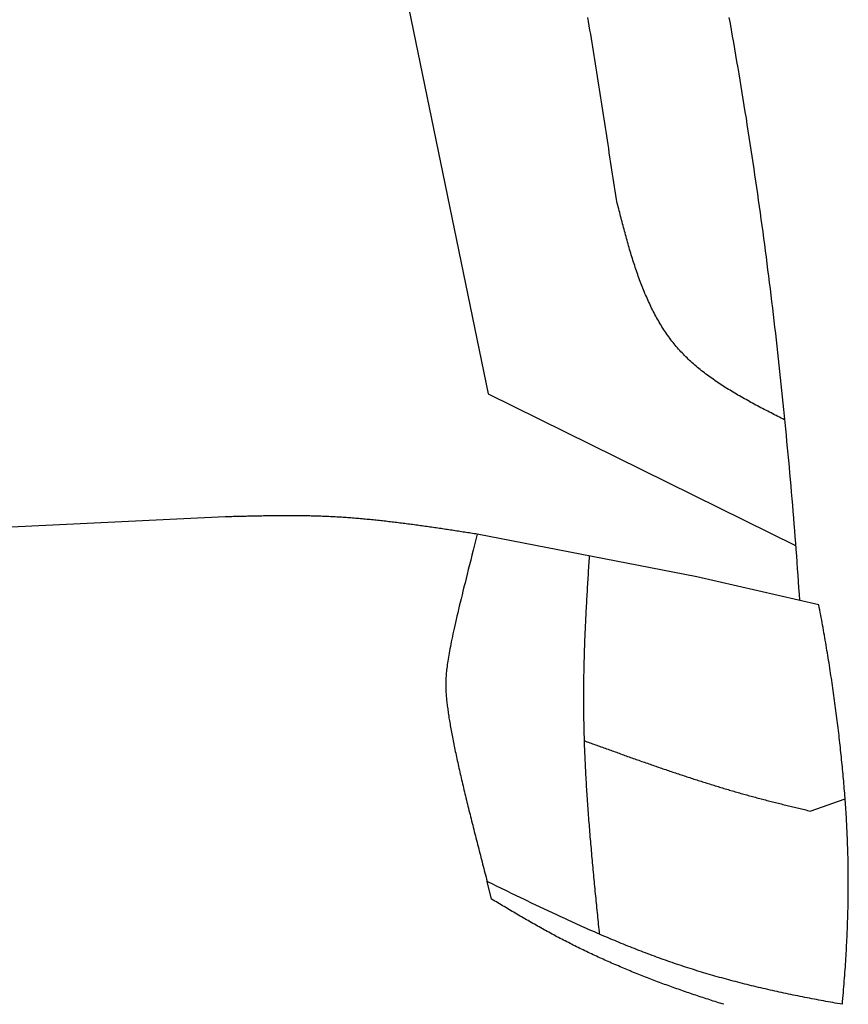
# Model space of a CAD drawing. Extents: x 1073 to 6773, y 6141 to 11616.
# Tile 39 of 50: x 5037 to 5406, y 8880 to 9317. Entities that reach past the tile are written whole.
import ezdxf

# ---------------------------------------------------------------- set-up
doc = ezdxf.new("R2010")
doc.units = 0
doc.layers.add('CAR', color=10, linetype='CONTINUOUS')

msp = doc.modelspace()

# ---------------------------------------------------------------- linework, layer by layer
at = {"layer": 'CAR'}
for p, q in [((5151.55, 9606.69), (5245.65, 9150.85)), ((5245.65, 9150.85), (5382.29, 9083.44)), ((5128.69, 9096.2), (4607.57, 9071.19)), ((5338.32, 9069.51), (5240.74, 9088.51)), ((5392.63, 9057.06), (5338.32, 9069.51)), ((5388.84, 8965.46), (5404.32, 8970.93)), ((5247.1, 8926.31), (5245.14, 8934.14))]:
    msp.add_line(p, q, dxfattribs=at)
for points in [[(5302.59, 9237.28, 0), (5302.31, 9239.17, 0), (5302.03, 9241.05, 0), (5301.74, 9242.94, 0), (5301.46, 9244.82, 0), (5301.17, 9246.71, 0), (5300.89, 9248.59, 0), (5300.6, 9250.47, 0), (5300.32, 9252.36, 0), (5300.03, 9254.24, 0), (5299.75, 9256.13, 0), (5299.46, 9258.01, 0), (5299.18, 9259.9, 0), (5298.89, 9261.78, 0), (5298.6, 9263.66, 0), (5298.31, 9265.55, 0), (5298.03, 9267.43, 0), (5297.74, 9269.32, 0), (5297.45, 9271.2, 0), (5297.16, 9273.08, 0), (5296.87, 9274.97, 0), (5296.58, 9276.85, 0), (5296.28, 9278.73, 0), (5295.99, 9280.61, 0), (5295.7, 9282.5, 0), (5295.4, 9284.38, 0), (5295.11, 9286.26, 0), (5294.81, 9288.14, 0), (5294.51, 9290.02, 0), (5294.22, 9291.91, 0), (5293.92, 9293.79, 0), (5293.62, 9295.67, 0), (5293.31, 9297.55, 0), (5293.01, 9299.43, 0), (5292.71, 9301.31, 0), (5292.4, 9303.19, 0), (5292.1, 9305.07, 0), (5291.79, 9306.95, 0), (5291.48, 9308.83, 0), (5291.17, 9310.7, 0), (5290.86, 9312.58, 0), (5290.54, 9314.46, 0), (5290.23, 9316.34, 0), (5289.91, 9318.22, 0)], [(5352.64, 9318.22, 0), (5353.15, 9315.43, 0), (5353.64, 9312.63, 0), (5354.14, 9309.84, 0), (5354.63, 9307.04, 0), (5355.12, 9304.24, 0), (5355.6, 9301.45, 0), (5356.08, 9298.65, 0), (5356.56, 9295.85, 0), (5357.03, 9293.05, 0), (5357.5, 9290.25, 0), (5357.97, 9287.45, 0), (5358.43, 9284.64, 0), (5358.89, 9281.84, 0), (5359.34, 9279.04, 0), (5359.79, 9276.24, 0), (5360.24, 9273.43, 0), (5360.68, 9270.63, 0), (5361.12, 9267.82, 0), (5361.55, 9265.01, 0), (5361.99, 9262.21, 0), (5362.42, 9259.4, 0), (5362.84, 9256.59, 0), (5363.26, 9253.78, 0), (5363.68, 9250.97, 0), (5364.09, 9248.16, 0), (5364.5, 9245.35, 0), (5364.91, 9242.54, 0), (5365.31, 9239.73, 0), (5365.71, 9236.92, 0), (5366.11, 9234.11, 0), (5366.5, 9231.29, 0), (5366.89, 9228.48, 0), (5367.27, 9225.67, 0), (5367.66, 9222.85, 0), (5368.03, 9220.04, 0), (5368.41, 9217.22, 0), (5368.78, 9214.4, 0), (5369.15, 9211.59, 0), (5369.51, 9208.77, 0), (5369.87, 9205.95, 0), (5370.23, 9203.14, 0), (5370.58, 9200.32, 0), (5370.93, 9197.5, 0), (5371.28, 9194.68, 0), (5371.62, 9191.86, 0), (5371.96, 9189.04, 0), (5372.3, 9186.22, 0), (5372.63, 9183.4, 0), (5372.96, 9180.58, 0), (5373.29, 9177.76, 0), (5373.61, 9174.93, 0), (5373.93, 9172.11, 0), (5374.25, 9169.29, 0), (5374.56, 9166.47, 0), (5374.87, 9163.64, 0), (5375.18, 9160.82, 0), (5375.48, 9158, 0), (5375.78, 9155.17, 0), (5376.07, 9152.35, 0), (5376.37, 9149.52, 0), (5376.66, 9146.7, 0), (5376.94, 9143.87, 0), (5377.23, 9141.05, 0), (5377.51, 9138.22, 0), (5377.78, 9135.4, 0), (5378.06, 9132.57, 0), (5378.32, 9129.74, 0), (5378.59, 9126.92, 0), (5378.85, 9124.09, 0), (5379.11, 9121.26, 0), (5379.37, 9118.43, 0), (5379.63, 9115.61, 0), (5379.88, 9112.78, 0), (5380.12, 9109.95, 0), (5380.37, 9107.12, 0), (5380.61, 9104.29, 0), (5380.85, 9101.47, 0), (5381.08, 9098.64, 0), (5381.31, 9095.81, 0), (5381.54, 9092.98, 0), (5381.76, 9090.15, 0), (5381.99, 9087.32, 0), (5382.21, 9084.49, 0), (5382.42, 9081.66, 0), (5382.63, 9078.83, 0), (5382.84, 9076.01, 0), (5383.05, 9073.18, 0), (5383.25, 9070.35, 0), (5383.45, 9067.52, 0), (5383.65, 9064.69, 0), (5383.84, 9061.86, 0), (5384.04, 9059.03, 0)], [(5377.4, 9139.33, 0), (5376.64, 9139.71, 0), (5375.89, 9140.09, 0), (5375.14, 9140.48, 0), (5374.39, 9140.86, 0), (5373.63, 9141.24, 0), (5372.88, 9141.63, 0), (5372.13, 9142.01, 0), (5371.38, 9142.4, 0), (5370.63, 9142.79, 0), (5369.88, 9143.17, 0), (5369.13, 9143.56, 0), (5368.39, 9143.95, 0), (5367.64, 9144.34, 0), (5366.9, 9144.73, 0), (5366.15, 9145.12, 0), (5365.41, 9145.52, 0), (5364.67, 9145.91, 0), (5363.93, 9146.31, 0), (5363.2, 9146.7, 0), (5362.46, 9147.1, 0), (5361.73, 9147.5, 0), (5361, 9147.9, 0), (5360.27, 9148.31, 0), (5359.55, 9148.71, 0), (5358.82, 9149.12, 0), (5358.1, 9149.53, 0), (5357.38, 9149.94, 0), (5356.67, 9150.36, 0), (5355.95, 9150.77, 0), (5355.24, 9151.19, 0), (5354.53, 9151.61, 0), (5353.83, 9152.03, 0), (5353.13, 9152.46, 0), (5352.43, 9152.89, 0), (5351.73, 9153.32, 0), (5351.04, 9153.75, 0), (5350.36, 9154.19, 0), (5349.67, 9154.63, 0), (5348.99, 9155.07, 0), (5348.31, 9155.52, 0), (5347.64, 9155.97, 0), (5346.97, 9156.42, 0), (5346.31, 9156.88, 0), (5345.65, 9157.34, 0), (5344.99, 9157.8, 0), (5344.34, 9158.27, 0), (5343.69, 9158.74, 0), (5343.05, 9159.21, 0), (5342.41, 9159.69, 0), (5341.78, 9160.17, 0), (5341.15, 9160.66, 0), (5340.52, 9161.15, 0), (5339.91, 9161.64, 0), (5339.29, 9162.14, 0), (5338.68, 9162.64, 0), (5338.08, 9163.15, 0), (5337.48, 9163.66, 0), (5336.89, 9164.18, 0), (5336.31, 9164.7, 0), (5335.73, 9165.23, 0), (5335.15, 9165.76, 0), (5334.58, 9166.29, 0), (5334.02, 9166.83, 0), (5333.47, 9167.38, 0), (5332.92, 9167.93, 0), (5332.37, 9168.49, 0), (5331.84, 9169.05, 0), (5331.31, 9169.61, 0), (5330.78, 9170.19, 0), (5330.27, 9170.76, 0), (5329.76, 9171.35, 0), (5329.25, 9171.94, 0), (5328.76, 9172.53, 0), (5328.27, 9173.13, 0), (5327.78, 9173.74, 0), (5327.3, 9174.35, 0), (5326.83, 9174.96, 0), (5326.37, 9175.58, 0), (5325.91, 9176.21, 0), (5325.46, 9176.84, 0), (5325.01, 9177.48, 0), (5324.57, 9178.12, 0), (5324.14, 9178.76, 0), (5323.71, 9179.41, 0), (5323.29, 9180.07, 0), (5322.87, 9180.73, 0), (5322.46, 9181.39, 0), (5322.05, 9182.06, 0), (5321.65, 9182.74, 0), (5321.26, 9183.42, 0), (5320.87, 9184.1, 0), (5320.48, 9184.79, 0), (5320.1, 9185.48, 0), (5319.73, 9186.17, 0), (5319.36, 9186.87, 0), (5319, 9187.57, 0), (5318.64, 9188.28, 0), (5318.28, 9188.99, 0), (5317.93, 9189.71, 0), (5317.59, 9190.43, 0), (5317.25, 9191.15, 0), (5316.91, 9191.88, 0), (5316.58, 9192.61, 0), (5316.25, 9193.34, 0), (5315.93, 9194.08, 0), (5315.61, 9194.82, 0), (5315.29, 9195.56, 0), (5314.98, 9196.31, 0), (5314.67, 9197.06, 0), (5314.37, 9197.81, 0), (5314.07, 9198.57, 0), (5313.77, 9199.33, 0), (5313.48, 9200.09, 0), (5313.19, 9200.86, 0), (5312.91, 9201.62, 0), (5312.62, 9202.4, 0), (5312.34, 9203.17, 0), (5312.07, 9203.95, 0), (5311.8, 9204.72, 0), (5311.53, 9205.51, 0), (5311.26, 9206.29, 0), (5311, 9207.08, 0), (5310.74, 9207.86, 0), (5310.48, 9208.66, 0), (5310.22, 9209.45, 0), (5309.97, 9210.24, 0), (5309.72, 9211.04, 0), (5309.47, 9211.84, 0), (5309.23, 9212.64, 0), (5308.98, 9213.45, 0), (5308.74, 9214.25, 0), (5308.5, 9215.06, 0), (5308.27, 9215.87, 0), (5308.03, 9216.68, 0), (5307.8, 9217.49, 0), (5307.57, 9218.3, 0), (5307.34, 9219.12, 0), (5307.11, 9219.93, 0), (5306.89, 9220.75, 0), (5306.66, 9221.57, 0), (5306.44, 9222.39, 0), (5306.22, 9223.21, 0), (5306, 9224.03, 0), (5305.78, 9224.86, 0), (5305.56, 9225.68, 0), (5305.35, 9226.51, 0), (5305.13, 9227.33, 0), (5304.92, 9228.16, 0), (5304.7, 9228.98, 0), (5304.49, 9229.81, 0), (5304.28, 9230.64, 0), (5304.06, 9231.47, 0), (5303.85, 9232.3, 0), (5303.64, 9233.13, 0), (5303.43, 9233.96, 0), (5303.22, 9234.79, 0), (5303.01, 9235.62, 0), (5302.8, 9236.45, 0), (5302.59, 9237.28, 0)], [(5240.74, 9088.51, 0), (5240.04, 9088.62, 0), (5239.34, 9088.73, 0), (5238.63, 9088.84, 0), (5237.93, 9088.94, 0), (5237.23, 9089.05, 0), (5236.53, 9089.16, 0), (5235.83, 9089.27, 0), (5235.13, 9089.38, 0), (5234.43, 9089.48, 0), (5233.73, 9089.59, 0), (5233.02, 9089.7, 0), (5232.32, 9089.81, 0), (5231.62, 9089.91, 0), (5230.92, 9090.02, 0), (5230.22, 9090.13, 0), (5229.52, 9090.23, 0), (5228.82, 9090.34, 0), (5228.12, 9090.44, 0), (5227.41, 9090.55, 0), (5226.71, 9090.65, 0), (5226.01, 9090.76, 0), (5225.31, 9090.86, 0), (5224.61, 9090.97, 0), (5223.91, 9091.07, 0), (5223.21, 9091.17, 0), (5222.5, 9091.28, 0), (5221.8, 9091.38, 0), (5221.1, 9091.48, 0), (5220.4, 9091.58, 0), (5219.7, 9091.68, 0), (5219, 9091.78, 0), (5218.29, 9091.88, 0), (5217.59, 9091.98, 0), (5216.89, 9092.08, 0), (5216.19, 9092.18, 0), (5215.49, 9092.28, 0), (5214.79, 9092.37, 0), (5214.08, 9092.47, 0), (5213.38, 9092.56, 0), (5212.68, 9092.66, 0), (5211.98, 9092.75, 0), (5211.28, 9092.85, 0), (5210.57, 9092.94, 0), (5209.87, 9093.03, 0), (5209.17, 9093.12, 0), (5208.47, 9093.21, 0), (5207.76, 9093.3, 0), (5207.06, 9093.39, 0), (5206.36, 9093.48, 0), (5205.66, 9093.57, 0), (5204.95, 9093.65, 0), (5204.25, 9093.74, 0), (5203.55, 9093.82, 0), (5202.85, 9093.91, 0), (5202.14, 9093.99, 0), (5201.44, 9094.07, 0), (5200.74, 9094.15, 0), (5200.04, 9094.23, 0), (5199.33, 9094.31, 0), (5198.63, 9094.39, 0), (5197.93, 9094.47, 0), (5197.22, 9094.54, 0), (5196.52, 9094.62, 0), (5195.82, 9094.69, 0), (5195.11, 9094.76, 0), (5194.41, 9094.84, 0), (5193.71, 9094.91, 0), (5193, 9094.98, 0), (5192.3, 9095.04, 0), (5191.6, 9095.11, 0), (5190.89, 9095.18, 0), (5190.19, 9095.24, 0), (5189.49, 9095.3, 0), (5188.78, 9095.37, 0), (5188.08, 9095.43, 0), (5187.37, 9095.49, 0), (5186.67, 9095.54, 0), (5185.96, 9095.6, 0), (5185.26, 9095.66, 0), (5184.56, 9095.71, 0), (5183.85, 9095.76, 0), (5183.15, 9095.81, 0), (5182.44, 9095.86, 0), (5181.74, 9095.91, 0), (5181.03, 9095.96, 0), (5180.33, 9096.01, 0), (5179.62, 9096.05, 0), (5178.92, 9096.09, 0), (5178.21, 9096.13, 0), (5177.51, 9096.17, 0), (5176.8, 9096.21, 0), (5176.1, 9096.25, 0), (5175.39, 9096.28, 0), (5174.69, 9096.32, 0), (5173.98, 9096.35, 0), (5173.27, 9096.38, 0), (5172.57, 9096.41, 0), (5171.86, 9096.43, 0), (5171.16, 9096.46, 0), (5170.45, 9096.48, 0), (5169.74, 9096.51, 0), (5169.04, 9096.53, 0), (5168.33, 9096.55, 0), (5167.63, 9096.57, 0), (5166.92, 9096.58, 0), (5166.21, 9096.6, 0), (5165.51, 9096.61, 0), (5164.8, 9096.63, 0), (5164.09, 9096.64, 0), (5163.39, 9096.65, 0), (5162.68, 9096.66, 0), (5161.97, 9096.67, 0), (5161.26, 9096.68, 0), (5160.56, 9096.68, 0), (5159.85, 9096.69, 0), (5159.14, 9096.69, 0), (5158.44, 9096.69, 0), (5157.73, 9096.7, 0), (5157.02, 9096.7, 0), (5156.31, 9096.7, 0), (5155.61, 9096.7, 0), (5154.9, 9096.7, 0), (5154.19, 9096.69, 0), (5153.48, 9096.69, 0), (5152.77, 9096.69, 0), (5152.07, 9096.68, 0), (5151.36, 9096.67, 0), (5150.65, 9096.67, 0), (5149.94, 9096.66, 0), (5149.24, 9096.65, 0), (5148.53, 9096.64, 0), (5147.82, 9096.63, 0), (5147.11, 9096.62, 0), (5146.4, 9096.61, 0), (5145.69, 9096.6, 0), (5144.99, 9096.59, 0), (5144.28, 9096.58, 0), (5143.57, 9096.56, 0), (5142.86, 9096.55, 0), (5142.15, 9096.53, 0), (5141.44, 9096.52, 0), (5140.74, 9096.5, 0), (5140.03, 9096.49, 0), (5139.32, 9096.47, 0), (5138.61, 9096.46, 0), (5137.9, 9096.44, 0), (5137.19, 9096.42, 0), (5136.49, 9096.41, 0), (5135.78, 9096.39, 0), (5135.07, 9096.37, 0), (5134.36, 9096.35, 0), (5133.65, 9096.33, 0), (5132.94, 9096.32, 0), (5132.23, 9096.3, 0), (5131.53, 9096.28, 0), (5130.82, 9096.26, 0), (5130.11, 9096.24, 0), (5129.4, 9096.22, 0), (5128.69, 9096.2, 0)], [(5240.74, 9088.51, 0), (5240.12, 9086.08, 0), (5239.51, 9083.71, 0), (5238.93, 9081.4, 0), (5238.36, 9079.15, 0), (5237.8, 9076.96, 0), (5237.26, 9074.83, 0), (5236.74, 9072.76, 0), (5236.24, 9070.75, 0), (5235.75, 9068.79, 0), (5235.28, 9066.89, 0), (5234.82, 9065.04, 0), (5234.37, 9063.24, 0), (5233.95, 9061.5, 0), (5233.53, 9059.8, 0), (5233.13, 9058.16, 0), (5232.75, 9056.56, 0), (5232.38, 9055.01, 0), (5232.02, 9053.5, 0), (5231.68, 9052.04, 0), (5231.35, 9050.63, 0), (5231.04, 9049.25, 0), (5230.73, 9047.92, 0), (5230.44, 9046.63, 0), (5230.17, 9045.37, 0), (5229.9, 9044.16, 0), (5229.65, 9042.98, 0), (5229.41, 9041.84, 0), (5229.18, 9040.73, 0), (5228.96, 9039.66, 0), (5228.76, 9038.62, 0), (5228.56, 9037.61, 0), (5228.38, 9036.63, 0), (5228.21, 9035.68, 0), (5228.05, 9034.75, 0), (5227.9, 9033.86, 0), (5227.76, 9032.99, 0), (5227.62, 9032.14, 0), (5227.5, 9031.32, 0), (5227.39, 9030.52, 0), (5227.29, 9029.75, 0), (5227.2, 9028.99, 0), (5227.11, 9028.25, 0), (5227.04, 9027.53, 0), (5226.97, 9026.83, 0), (5226.91, 9026.15, 0), (5226.86, 9025.47, 0), (5226.82, 9024.82, 0), (5226.79, 9024.17, 0), (5226.76, 9023.54, 0), (5226.74, 9022.91, 0), (5226.73, 9022.3, 0), (5226.72, 9021.69, 0), (5226.72, 9021.1, 0), (5226.73, 9020.5, 0), (5226.74, 9019.91, 0), (5226.76, 9019.33, 0), (5226.79, 9018.75, 0), (5226.82, 9018.17, 0), (5226.86, 9017.59, 0), (5226.9, 9017.01, 0), (5226.95, 9016.42, 0), (5227, 9015.84, 0), (5227.06, 9015.25, 0), (5227.12, 9014.66, 0), (5227.18, 9014.05, 0), (5227.25, 9013.45, 0), (5227.33, 9012.83, 0), (5227.4, 9012.21, 0), (5227.48, 9011.58, 0), (5227.57, 9010.94, 0), (5227.66, 9010.29, 0), (5227.75, 9009.64, 0), (5227.84, 9008.98, 0), (5227.94, 9008.31, 0), (5228.05, 9007.63, 0), (5228.15, 9006.95, 0), (5228.26, 9006.26, 0), (5228.38, 9005.57, 0), (5228.49, 9004.86, 0), (5228.61, 9004.15, 0), (5228.74, 9003.44, 0), (5228.86, 9002.72, 0), (5228.99, 9001.99, 0), (5229.13, 9001.25, 0), (5229.26, 9000.51, 0), (5229.4, 8999.76, 0), (5229.55, 8999.01, 0), (5229.69, 8998.25, 0), (5229.84, 8997.48, 0), (5229.99, 8996.71, 0), (5230.15, 8995.93, 0), (5230.3, 8995.15, 0), (5230.46, 8994.36, 0), (5230.63, 8993.57, 0), (5230.79, 8992.77, 0), (5230.96, 8991.97, 0), (5231.13, 8991.16, 0), (5231.3, 8990.34, 0), (5231.48, 8989.52, 0), (5231.66, 8988.69, 0), (5231.84, 8987.86, 0), (5232.02, 8987.03, 0), (5232.21, 8986.19, 0), (5232.4, 8985.34, 0), (5232.59, 8984.5, 0), (5232.78, 8983.64, 0), (5232.97, 8982.78, 0), (5233.17, 8981.92, 0), (5233.37, 8981.06, 0), (5233.57, 8980.18, 0), (5233.78, 8979.31, 0), (5233.98, 8978.43, 0), (5234.19, 8977.55, 0), (5234.4, 8976.66, 0), (5234.61, 8975.77, 0), (5234.82, 8974.88, 0), (5235.04, 8973.98, 0), (5235.25, 8973.08, 0), (5235.47, 8972.17, 0), (5235.69, 8971.27, 0), (5235.91, 8970.35, 0), (5236.14, 8969.44, 0), (5236.36, 8968.52, 0), (5236.59, 8967.6, 0), (5236.82, 8966.68, 0), (5237.05, 8965.75, 0), (5237.28, 8964.82, 0), (5237.51, 8963.89, 0), (5237.74, 8962.96, 0), (5237.98, 8962.02, 0), (5238.21, 8961.08, 0), (5238.45, 8960.14, 0), (5238.69, 8959.2, 0), (5238.93, 8958.25, 0), (5239.17, 8957.3, 0), (5239.41, 8956.35, 0), (5239.65, 8955.4, 0), (5239.89, 8954.45, 0), (5240.14, 8953.49, 0), (5240.38, 8952.54, 0), (5240.63, 8951.58, 0), (5240.87, 8950.62, 0), (5241.12, 8949.65, 0), (5241.37, 8948.69, 0), (5241.62, 8947.73, 0), (5241.87, 8946.76, 0), (5242.12, 8945.8, 0), (5242.37, 8944.83, 0), (5242.62, 8943.86, 0), (5242.87, 8942.89, 0), (5243.12, 8941.92, 0), (5243.37, 8940.95, 0), (5243.62, 8939.98, 0), (5243.87, 8939.01, 0), (5244.13, 8938.03, 0), (5244.38, 8937.06, 0), (5244.63, 8936.09, 0), (5244.88, 8935.12, 0), (5245.14, 8934.14, 0)], [(5290.52, 9078.82, 0), (5290.45, 9077.76, 0), (5290.39, 9076.7, 0), (5290.32, 9075.64, 0), (5290.25, 9074.58, 0), (5290.18, 9073.53, 0), (5290.12, 9072.47, 0), (5290.05, 9071.41, 0), (5289.98, 9070.35, 0), (5289.92, 9069.29, 0), (5289.85, 9068.24, 0), (5289.79, 9067.18, 0), (5289.72, 9066.12, 0), (5289.66, 9065.06, 0), (5289.6, 9064, 0), (5289.54, 9062.95, 0), (5289.48, 9061.89, 0), (5289.42, 9060.83, 0), (5289.36, 9059.77, 0), (5289.3, 9058.71, 0), (5289.24, 9057.65, 0), (5289.18, 9056.6, 0), (5289.13, 9055.54, 0), (5289.07, 9054.48, 0), (5289.02, 9053.42, 0), (5288.96, 9052.36, 0), (5288.91, 9051.31, 0), (5288.86, 9050.25, 0), (5288.81, 9049.19, 0), (5288.76, 9048.13, 0), (5288.71, 9047.08, 0), (5288.67, 9046.02, 0), (5288.62, 9044.96, 0), (5288.58, 9043.9, 0), (5288.53, 9042.84, 0), (5288.49, 9041.79, 0), (5288.45, 9040.73, 0), (5288.41, 9039.67, 0), (5288.37, 9038.61, 0), (5288.34, 9037.55, 0), (5288.3, 9036.5, 0), (5288.27, 9035.44, 0), (5288.24, 9034.38, 0), (5288.21, 9033.32, 0), (5288.18, 9032.27, 0), (5288.15, 9031.21, 0), (5288.12, 9030.15, 0), (5288.1, 9029.09, 0), (5288.08, 9028.04, 0), (5288.06, 9026.98, 0), (5288.04, 9025.92, 0), (5288.02, 9024.86, 0), (5288, 9023.81, 0), (5287.99, 9022.75, 0), (5287.98, 9021.69, 0), (5287.97, 9020.63, 0), (5287.96, 9019.58, 0), (5287.95, 9018.52, 0), (5287.95, 9017.46, 0), (5287.94, 9016.4, 0), (5287.94, 9015.35, 0), (5287.94, 9014.29, 0), (5287.95, 9013.23, 0), (5287.95, 9012.17, 0), (5287.96, 9011.12, 0), (5287.97, 9010.06, 0), (5287.98, 9009, 0), (5287.99, 9007.95, 0), (5288.01, 9006.89, 0), (5288.03, 9005.83, 0), (5288.05, 9004.77, 0), (5288.07, 9003.72, 0), (5288.09, 9002.66, 0), (5288.12, 9001.6, 0), (5288.14, 9000.55, 0), (5288.17, 8999.49, 0), (5288.2, 8998.43, 0), (5288.24, 8997.38, 0), (5288.27, 8996.32, 0), (5288.31, 8995.26, 0), (5288.34, 8994.21, 0), (5288.38, 8993.15, 0), (5288.42, 8992.09, 0), (5288.47, 8991.04, 0), (5288.51, 8989.98, 0), (5288.56, 8988.92, 0), (5288.61, 8987.87, 0), (5288.66, 8986.81, 0), (5288.71, 8985.75, 0), (5288.76, 8984.7, 0), (5288.81, 8983.64, 0), (5288.87, 8982.58, 0), (5288.93, 8981.53, 0), (5288.98, 8980.47, 0), (5289.04, 8979.41, 0), (5289.11, 8978.36, 0), (5289.17, 8977.3, 0), (5289.23, 8976.24, 0), (5289.3, 8975.19, 0), (5289.37, 8974.13, 0), (5289.43, 8973.07, 0), (5289.5, 8972.02, 0), (5289.57, 8970.96, 0), (5289.65, 8969.91, 0), (5289.72, 8968.85, 0), (5289.79, 8967.79, 0), (5289.87, 8966.74, 0), (5289.94, 8965.68, 0), (5290.02, 8964.62, 0), (5290.1, 8963.57, 0), (5290.18, 8962.51, 0), (5290.26, 8961.46, 0), (5290.34, 8960.4, 0), (5290.43, 8959.34, 0), (5290.51, 8958.29, 0), (5290.6, 8957.23, 0), (5290.68, 8956.18, 0), (5290.77, 8955.12, 0), (5290.86, 8954.06, 0), (5290.95, 8953.01, 0), (5291.04, 8951.95, 0), (5291.13, 8950.89, 0), (5291.22, 8949.84, 0), (5291.31, 8948.78, 0), (5291.4, 8947.73, 0), (5291.5, 8946.67, 0), (5291.59, 8945.61, 0), (5291.69, 8944.56, 0), (5291.78, 8943.5, 0), (5291.88, 8942.45, 0), (5291.98, 8941.39, 0), (5292.07, 8940.33, 0), (5292.17, 8939.28, 0), (5292.27, 8938.22, 0), (5292.37, 8937.17, 0), (5292.47, 8936.11, 0), (5292.57, 8935.05, 0), (5292.67, 8934, 0), (5292.77, 8932.94, 0), (5292.88, 8931.89, 0), (5292.98, 8930.83, 0), (5293.08, 8929.77, 0), (5293.19, 8928.72, 0), (5293.29, 8927.66, 0), (5293.39, 8926.61, 0), (5293.5, 8925.55, 0), (5293.6, 8924.5, 0), (5293.71, 8923.44, 0), (5293.81, 8922.38, 0), (5293.92, 8921.33, 0), (5294.02, 8920.27, 0), (5294.13, 8919.22, 0), (5294.23, 8918.16, 0), (5294.34, 8917.1, 0), (5294.45, 8916.05, 0), (5294.55, 8914.99, 0), (5294.66, 8913.94, 0), (5294.77, 8912.88, 0), (5294.87, 8911.82, 0), (5294.98, 8910.77, 0)], [(5403.09, 8879.56, 0), (5403.21, 8880.88, 0), (5403.33, 8882.19, 0), (5403.44, 8883.5, 0), (5403.55, 8884.8, 0), (5403.66, 8886.09, 0), (5403.76, 8887.37, 0), (5403.86, 8888.65, 0), (5403.96, 8889.92, 0), (5404.06, 8891.19, 0), (5404.15, 8892.45, 0), (5404.24, 8893.7, 0), (5404.33, 8894.94, 0), (5404.42, 8896.18, 0), (5404.5, 8897.42, 0), (5404.58, 8898.64, 0), (5404.66, 8899.87, 0), (5404.73, 8901.08, 0), (5404.8, 8902.29, 0), (5404.87, 8903.5, 0), (5404.94, 8904.69, 0), (5405, 8905.89, 0), (5405.06, 8907.08, 0), (5405.12, 8908.26, 0), (5405.17, 8909.44, 0), (5405.23, 8910.61, 0), (5405.28, 8911.78, 0), (5405.32, 8912.94, 0), (5405.37, 8914.1, 0), (5405.41, 8915.25, 0), (5405.45, 8916.4, 0), (5405.49, 8917.54, 0), (5405.52, 8918.68, 0), (5405.55, 8919.82, 0), (5405.58, 8920.95, 0), (5405.61, 8922.08, 0), (5405.63, 8923.2, 0), (5405.65, 8924.32, 0), (5405.67, 8925.44, 0), (5405.69, 8926.55, 0), (5405.7, 8927.66, 0), (5405.72, 8928.77, 0), (5405.73, 8929.87, 0), (5405.73, 8930.97, 0), (5405.74, 8932.06, 0), (5405.74, 8933.16, 0), (5405.74, 8934.25, 0), (5405.74, 8935.33, 0), (5405.73, 8936.42, 0), (5405.72, 8937.5, 0), (5405.71, 8938.58, 0), (5405.7, 8939.65, 0), (5405.69, 8940.73, 0), (5405.67, 8941.8, 0), (5405.65, 8942.87, 0), (5405.63, 8943.94, 0), (5405.6, 8945.01, 0), (5405.58, 8946.07, 0), (5405.55, 8947.13, 0), (5405.52, 8948.19, 0), (5405.49, 8949.25, 0), (5405.45, 8950.31, 0), (5405.41, 8951.37, 0), (5405.37, 8952.42, 0), (5405.33, 8953.48, 0), (5405.29, 8954.53, 0), (5405.24, 8955.58, 0), (5405.19, 8956.63, 0), (5405.14, 8957.68, 0), (5405.09, 8958.73, 0), (5405.04, 8959.78, 0), (5404.98, 8960.83, 0), (5404.92, 8961.88, 0), (5404.86, 8962.93, 0), (5404.79, 8963.98, 0), (5404.73, 8965.02, 0), (5404.66, 8966.07, 0), (5404.59, 8967.12, 0), (5404.52, 8968.17, 0), (5404.45, 8969.22, 0), (5404.37, 8970.27, 0), (5404.29, 8971.32, 0), (5404.21, 8972.37, 0), (5404.13, 8973.42, 0), (5404.05, 8974.47, 0), (5403.96, 8975.52, 0), (5403.87, 8976.58, 0), (5403.79, 8977.63, 0), (5403.69, 8978.69, 0), (5403.6, 8979.75, 0), (5403.5, 8980.81, 0), (5403.41, 8981.87, 0), (5403.31, 8982.93, 0), (5403.21, 8984, 0), (5403.1, 8985.06, 0), (5403, 8986.13, 0), (5402.89, 8987.2, 0), (5402.78, 8988.27, 0), (5402.67, 8989.35, 0), (5402.56, 8990.42, 0), (5402.45, 8991.5, 0), (5402.33, 8992.58, 0), (5402.21, 8993.66, 0), (5402.09, 8994.75, 0), (5401.97, 8995.83, 0), (5401.85, 8996.92, 0), (5401.72, 8998.01, 0), (5401.6, 8999.1, 0), (5401.47, 9000.19, 0), (5401.34, 9001.29, 0), (5401.21, 9002.38, 0), (5401.07, 9003.48, 0), (5400.94, 9004.58, 0), (5400.8, 9005.68, 0), (5400.66, 9006.78, 0), (5400.52, 9007.89, 0), (5400.38, 9008.99, 0), (5400.23, 9010.09, 0), (5400.09, 9011.2, 0), (5399.94, 9012.31, 0), (5399.79, 9013.42, 0), (5399.64, 9014.53, 0), (5399.48, 9015.64, 0), (5399.33, 9016.75, 0), (5399.17, 9017.86, 0), (5399.01, 9018.98, 0), (5398.85, 9020.09, 0), (5398.69, 9021.21, 0), (5398.53, 9022.32, 0), (5398.36, 9023.44, 0), (5398.19, 9024.56, 0), (5398.03, 9025.67, 0), (5397.86, 9026.79, 0), (5397.68, 9027.91, 0), (5397.51, 9029.03, 0), (5397.33, 9030.15, 0), (5397.16, 9031.27, 0), (5396.98, 9032.39, 0), (5396.8, 9033.51, 0), (5396.62, 9034.64, 0), (5396.43, 9035.76, 0), (5396.25, 9036.88, 0), (5396.06, 9038, 0), (5395.87, 9039.12, 0), (5395.68, 9040.25, 0), (5395.49, 9041.37, 0), (5395.29, 9042.49, 0), (5395.1, 9043.61, 0), (5394.9, 9044.73, 0), (5394.7, 9045.86, 0), (5394.5, 9046.98, 0), (5394.3, 9048.1, 0), (5394.1, 9049.22, 0), (5393.89, 9050.34, 0), (5393.68, 9051.46, 0), (5393.48, 9052.58, 0), (5393.27, 9053.7, 0), (5393.06, 9054.82, 0), (5392.84, 9055.94, 0), (5392.63, 9057.06, 0)], [(5288.26, 8996.75, 0), (5288.88, 8996.52, 0), (5289.5, 8996.29, 0), (5290.13, 8996.07, 0), (5290.75, 8995.84, 0), (5291.38, 8995.62, 0), (5292, 8995.39, 0), (5292.62, 8995.16, 0), (5293.25, 8994.94, 0), (5293.87, 8994.71, 0), (5294.5, 8994.49, 0), (5295.12, 8994.26, 0), (5295.74, 8994.03, 0), (5296.37, 8993.81, 0), (5296.99, 8993.58, 0), (5297.62, 8993.36, 0), (5298.24, 8993.13, 0), (5298.87, 8992.91, 0), (5299.49, 8992.68, 0), (5300.11, 8992.46, 0), (5300.74, 8992.23, 0), (5301.36, 8992.01, 0), (5301.99, 8991.78, 0), (5302.61, 8991.56, 0), (5303.24, 8991.33, 0), (5303.86, 8991.11, 0), (5304.49, 8990.89, 0), (5305.11, 8990.66, 0), (5305.74, 8990.44, 0), (5306.36, 8990.21, 0), (5306.99, 8989.99, 0), (5307.61, 8989.77, 0), (5308.24, 8989.55, 0), (5308.86, 8989.32, 0), (5309.49, 8989.1, 0), (5310.11, 8988.88, 0), (5310.74, 8988.66, 0), (5311.36, 8988.44, 0), (5311.99, 8988.22, 0), (5312.61, 8988, 0), (5313.24, 8987.77, 0), (5313.87, 8987.55, 0), (5314.49, 8987.33, 0), (5315.12, 8987.11, 0), (5315.74, 8986.9, 0), (5316.37, 8986.68, 0), (5317, 8986.46, 0), (5317.62, 8986.24, 0), (5318.25, 8986.02, 0), (5318.87, 8985.8, 0), (5319.5, 8985.59, 0), (5320.13, 8985.37, 0), (5320.76, 8985.15, 0), (5321.38, 8984.94, 0), (5322.01, 8984.72, 0), (5322.64, 8984.51, 0), (5323.26, 8984.29, 0), (5323.89, 8984.08, 0), (5324.52, 8983.86, 0), (5325.15, 8983.65, 0), (5325.77, 8983.44, 0), (5326.4, 8983.22, 0), (5327.03, 8983.01, 0), (5327.66, 8982.8, 0), (5328.29, 8982.59, 0), (5328.92, 8982.38, 0), (5329.54, 8982.17, 0), (5330.17, 8981.96, 0), (5330.8, 8981.75, 0), (5331.43, 8981.54, 0), (5332.06, 8981.33, 0), (5332.69, 8981.12, 0), (5333.32, 8980.92, 0), (5333.95, 8980.71, 0), (5334.58, 8980.5, 0), (5335.21, 8980.3, 0), (5335.84, 8980.09, 0), (5336.47, 8979.89, 0), (5337.1, 8979.68, 0), (5337.73, 8979.48, 0), (5338.36, 8979.28, 0), (5338.99, 8979.08, 0), (5339.62, 8978.87, 0), (5340.25, 8978.67, 0), (5340.89, 8978.47, 0), (5341.52, 8978.27, 0), (5342.15, 8978.07, 0), (5342.78, 8977.88, 0), (5343.41, 8977.68, 0), (5344.05, 8977.48, 0), (5344.68, 8977.28, 0), (5345.31, 8977.09, 0), (5345.95, 8976.89, 0), (5346.58, 8976.7, 0), (5347.21, 8976.5, 0), (5347.85, 8976.31, 0), (5348.48, 8976.12, 0), (5349.11, 8975.93, 0), (5349.75, 8975.74, 0), (5350.38, 8975.55, 0), (5351.02, 8975.36, 0), (5351.65, 8975.17, 0), (5352.29, 8974.98, 0), (5352.92, 8974.79, 0), (5353.56, 8974.61, 0), (5354.19, 8974.42, 0), (5354.83, 8974.24, 0), (5355.47, 8974.05, 0), (5356.1, 8973.87, 0), (5356.74, 8973.69, 0), (5357.38, 8973.5, 0), (5358.01, 8973.32, 0), (5358.65, 8973.14, 0), (5359.29, 8972.96, 0), (5359.93, 8972.79, 0), (5360.56, 8972.61, 0), (5361.2, 8972.43, 0), (5361.84, 8972.26, 0), (5362.48, 8972.08, 0), (5363.12, 8971.91, 0), (5363.76, 8971.73, 0), (5364.4, 8971.56, 0), (5365.04, 8971.39, 0), (5365.68, 8971.22, 0), (5366.32, 8971.05, 0), (5366.96, 8970.88, 0), (5367.6, 8970.71, 0), (5368.24, 8970.55, 0), (5368.88, 8970.38, 0), (5369.52, 8970.21, 0), (5370.17, 8970.05, 0), (5370.81, 8969.88, 0), (5371.45, 8969.72, 0), (5372.09, 8969.56, 0), (5372.74, 8969.39, 0), (5373.38, 8969.23, 0), (5374.02, 8969.07, 0), (5374.66, 8968.91, 0), (5375.31, 8968.75, 0), (5375.95, 8968.59, 0), (5376.59, 8968.43, 0), (5377.24, 8968.27, 0), (5377.88, 8968.11, 0), (5378.52, 8967.96, 0), (5379.17, 8967.8, 0), (5379.81, 8967.64, 0), (5380.46, 8967.48, 0), (5381.1, 8967.33, 0), (5381.75, 8967.17, 0), (5382.39, 8967.01, 0), (5383.03, 8966.86, 0), (5383.68, 8966.7, 0), (5384.32, 8966.55, 0), (5384.97, 8966.39, 0), (5385.61, 8966.24, 0), (5386.26, 8966.08, 0), (5386.9, 8965.93, 0), (5387.55, 8965.77, 0), (5388.19, 8965.62, 0), (5388.84, 8965.46, 0)], [(5403.09, 8879.56, 0), (5402.05, 8879.74, 0), (5401, 8879.92, 0), (5399.96, 8880.11, 0), (5398.92, 8880.29, 0), (5397.87, 8880.48, 0), (5396.83, 8880.67, 0), (5395.79, 8880.86, 0), (5394.75, 8881.05, 0), (5393.71, 8881.25, 0), (5392.67, 8881.44, 0), (5391.63, 8881.64, 0), (5390.59, 8881.83, 0), (5389.55, 8882.03, 0), (5388.51, 8882.23, 0), (5387.47, 8882.43, 0), (5386.43, 8882.64, 0), (5385.4, 8882.84, 0), (5384.36, 8883.05, 0), (5383.33, 8883.26, 0), (5382.29, 8883.47, 0), (5381.26, 8883.68, 0), (5380.22, 8883.9, 0), (5379.19, 8884.11, 0), (5378.15, 8884.33, 0), (5377.12, 8884.55, 0), (5376.09, 8884.77, 0), (5375.06, 8884.99, 0), (5374.03, 8885.22, 0), (5373, 8885.45, 0), (5371.97, 8885.67, 0), (5370.94, 8885.91, 0), (5369.91, 8886.14, 0), (5368.88, 8886.37, 0), (5367.86, 8886.61, 0), (5366.83, 8886.85, 0), (5365.8, 8887.09, 0), (5364.78, 8887.33, 0), (5363.75, 8887.58, 0), (5362.73, 8887.83, 0), (5361.71, 8888.08, 0), (5360.69, 8888.33, 0), (5359.66, 8888.58, 0), (5358.64, 8888.84, 0), (5357.62, 8889.1, 0), (5356.6, 8889.36, 0), (5355.59, 8889.63, 0), (5354.57, 8889.89, 0), (5353.55, 8890.16, 0), (5352.53, 8890.43, 0), (5351.52, 8890.71, 0), (5350.5, 8890.98, 0), (5349.49, 8891.26, 0), (5348.48, 8891.54, 0), (5347.47, 8891.83, 0), (5346.45, 8892.11, 0), (5345.44, 8892.4, 0), (5344.43, 8892.69, 0), (5343.43, 8892.99, 0), (5342.42, 8893.28, 0), (5341.41, 8893.58, 0), (5340.4, 8893.89, 0), (5339.4, 8894.19, 0), (5338.39, 8894.5, 0), (5337.39, 8894.81, 0), (5336.39, 8895.12, 0), (5335.39, 8895.44, 0), (5334.38, 8895.76, 0), (5333.38, 8896.08, 0), (5332.39, 8896.41, 0), (5331.39, 8896.74, 0), (5330.39, 8897.07, 0), (5329.39, 8897.4, 0), (5328.4, 8897.74, 0), (5327.4, 8898.08, 0), (5326.41, 8898.42, 0), (5325.42, 8898.77, 0), (5324.43, 8899.12, 0), (5323.44, 8899.47, 0), (5322.45, 8899.83, 0), (5321.46, 8900.18, 0), (5320.47, 8900.54, 0), (5319.48, 8900.91, 0), (5318.5, 8901.27, 0), (5317.51, 8901.64, 0), (5316.53, 8902.01, 0), (5315.54, 8902.38, 0), (5314.56, 8902.76, 0), (5313.58, 8903.14, 0), (5312.59, 8903.52, 0), (5311.61, 8903.9, 0), (5310.63, 8904.29, 0), (5309.65, 8904.67, 0), (5308.67, 8905.06, 0), (5307.7, 8905.46, 0), (5306.72, 8905.85, 0), (5305.74, 8906.25, 0), (5304.77, 8906.64, 0), (5303.79, 8907.05, 0), (5302.82, 8907.45, 0), (5301.84, 8907.85, 0), (5300.87, 8908.26, 0), (5299.9, 8908.67, 0), (5298.92, 8909.08, 0), (5297.95, 8909.49, 0), (5296.98, 8909.91, 0), (5296.01, 8910.32, 0), (5295.04, 8910.74, 0), (5294.07, 8911.16, 0), (5293.1, 8911.58, 0), (5292.14, 8912.01, 0), (5291.17, 8912.43, 0), (5290.2, 8912.86, 0), (5289.24, 8913.29, 0), (5288.27, 8913.72, 0), (5287.3, 8914.15, 0), (5286.34, 8914.58, 0), (5285.37, 8915.02, 0), (5284.41, 8915.45, 0), (5283.45, 8915.89, 0), (5282.48, 8916.33, 0), (5281.52, 8916.77, 0), (5280.56, 8917.21, 0), (5279.6, 8917.65, 0), (5278.63, 8918.1, 0), (5277.67, 8918.54, 0), (5276.71, 8918.99, 0), (5275.75, 8919.44, 0), (5274.79, 8919.88, 0), (5273.83, 8920.33, 0), (5272.87, 8920.78, 0), (5271.91, 8921.24, 0), (5270.95, 8921.69, 0), (5269.99, 8922.14, 0), (5269.04, 8922.6, 0), (5268.08, 8923.05, 0), (5267.12, 8923.51, 0), (5266.16, 8923.96, 0), (5265.21, 8924.42, 0), (5264.25, 8924.88, 0), (5263.29, 8925.34, 0), (5262.33, 8925.8, 0), (5261.38, 8926.26, 0), (5260.42, 8926.72, 0), (5259.47, 8927.18, 0), (5258.51, 8927.64, 0), (5257.55, 8928.11, 0), (5256.6, 8928.57, 0), (5255.64, 8929.03, 0), (5254.69, 8929.5, 0), (5253.73, 8929.96, 0), (5252.78, 8930.42, 0), (5251.82, 8930.89, 0), (5250.87, 8931.35, 0), (5249.91, 8931.82, 0), (5248.96, 8932.28, 0), (5248, 8932.75, 0), (5247.05, 8933.21, 0), (5246.09, 8933.68, 0), (5245.14, 8934.14, 0)], [(5350.38, 8879.55, 0), (5349.6, 8879.79, 0), (5348.82, 8880.04, 0), (5348.04, 8880.28, 0), (5347.26, 8880.53, 0), (5346.48, 8880.77, 0), (5345.7, 8881.02, 0), (5344.92, 8881.27, 0), (5344.14, 8881.52, 0), (5343.36, 8881.77, 0), (5342.59, 8882.02, 0), (5341.81, 8882.28, 0), (5341.03, 8882.53, 0), (5340.25, 8882.79, 0), (5339.48, 8883.04, 0), (5338.7, 8883.3, 0), (5337.93, 8883.56, 0), (5337.15, 8883.82, 0), (5336.37, 8884.08, 0), (5335.6, 8884.34, 0), (5334.82, 8884.61, 0), (5334.05, 8884.87, 0), (5333.28, 8885.14, 0), (5332.5, 8885.4, 0), (5331.73, 8885.67, 0), (5330.96, 8885.94, 0), (5330.19, 8886.22, 0), (5329.41, 8886.49, 0), (5328.64, 8886.76, 0), (5327.87, 8887.04, 0), (5327.1, 8887.31, 0), (5326.33, 8887.59, 0), (5325.56, 8887.87, 0), (5324.79, 8888.15, 0), (5324.02, 8888.43, 0), (5323.26, 8888.72, 0), (5322.49, 8889, 0), (5321.72, 8889.29, 0), (5320.95, 8889.58, 0), (5320.19, 8889.87, 0), (5319.42, 8890.16, 0), (5318.66, 8890.45, 0), (5317.89, 8890.74, 0), (5317.13, 8891.04, 0), (5316.37, 8891.33, 0), (5315.6, 8891.63, 0), (5314.84, 8891.93, 0), (5314.08, 8892.23, 0), (5313.32, 8892.53, 0), (5312.56, 8892.83, 0), (5311.8, 8893.14, 0), (5311.04, 8893.45, 0), (5310.28, 8893.75, 0), (5309.52, 8894.06, 0), (5308.76, 8894.37, 0), (5308.01, 8894.69, 0), (5307.25, 8895, 0), (5306.49, 8895.31, 0), (5305.74, 8895.63, 0), (5304.98, 8895.95, 0), (5304.23, 8896.27, 0), (5303.48, 8896.59, 0), (5302.73, 8896.91, 0), (5301.97, 8897.24, 0), (5301.22, 8897.56, 0), (5300.47, 8897.89, 0), (5299.72, 8898.22, 0), (5298.97, 8898.55, 0), (5298.23, 8898.88, 0), (5297.48, 8899.22, 0), (5296.73, 8899.55, 0), (5295.99, 8899.89, 0), (5295.24, 8900.23, 0), (5294.5, 8900.57, 0), (5293.75, 8900.91, 0), (5293.01, 8901.25, 0), (5292.27, 8901.6, 0), (5291.53, 8901.94, 0), (5290.79, 8902.29, 0), (5290.05, 8902.64, 0), (5289.31, 8902.99, 0), (5288.57, 8903.35, 0), (5287.84, 8903.7, 0), (5287.1, 8904.06, 0), (5286.36, 8904.42, 0), (5285.63, 8904.78, 0), (5284.9, 8905.14, 0), (5284.16, 8905.5, 0), (5283.43, 8905.86, 0), (5282.7, 8906.23, 0), (5281.97, 8906.6, 0), (5281.24, 8906.97, 0), (5280.51, 8907.34, 0), (5279.79, 8907.72, 0), (5279.06, 8908.09, 0), (5278.33, 8908.47, 0), (5277.61, 8908.85, 0), (5276.89, 8909.23, 0), (5276.16, 8909.61, 0), (5275.44, 8909.99, 0), (5274.72, 8910.38, 0), (5274, 8910.77, 0), (5273.28, 8911.16, 0), (5272.57, 8911.55, 0), (5271.85, 8911.94, 0), (5271.13, 8912.33, 0), (5270.42, 8912.73, 0), (5269.7, 8913.12, 0), (5268.99, 8913.52, 0), (5268.27, 8913.92, 0), (5267.56, 8914.32, 0), (5266.85, 8914.72, 0), (5266.14, 8915.13, 0), (5265.43, 8915.53, 0), (5264.72, 8915.94, 0), (5264.01, 8916.34, 0), (5263.3, 8916.75, 0), (5262.59, 8917.16, 0), (5261.88, 8917.57, 0), (5261.18, 8917.98, 0), (5260.47, 8918.39, 0), (5259.76, 8918.8, 0), (5259.06, 8919.21, 0), (5258.35, 8919.63, 0), (5257.65, 8920.04, 0), (5256.94, 8920.46, 0), (5256.24, 8920.87, 0), (5255.53, 8921.29, 0), (5254.83, 8921.7, 0), (5254.13, 8922.12, 0), (5253.42, 8922.54, 0), (5252.72, 8922.96, 0), (5252.02, 8923.37, 0), (5251.32, 8923.79, 0), (5250.61, 8924.21, 0), (5249.91, 8924.63, 0), (5249.21, 8925.05, 0), (5248.51, 8925.47, 0), (5247.8, 8925.89, 0), (5247.1, 8926.31, 0)]]:
    msp.add_polyline3d(points, dxfattribs=at)

doc.saveas('drawing.dxf')
